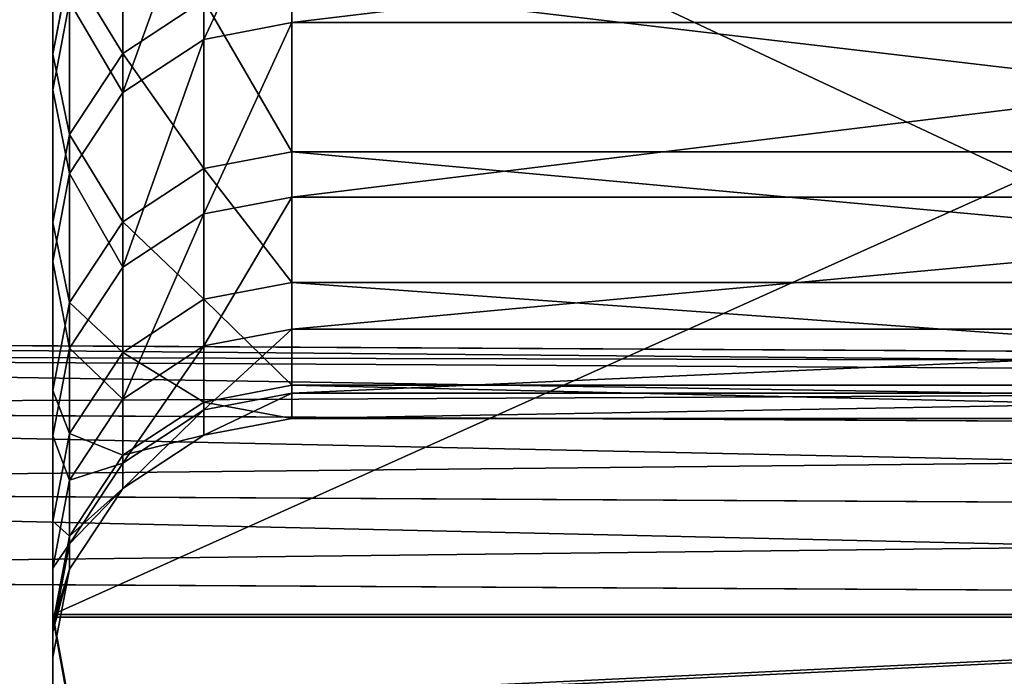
# Model space of a CAD drawing. Extents: x 0 to 35.8, y 0 to 30.4.
# Tile 42 of 106: x 15.544 to 16.183, y 0.604 to 1.03. Entities that reach past the tile are written whole.
import ezdxf

# ---------------------------------------------------------------- set-up
doc = ezdxf.new("R2010")
doc.units = 0
doc.header["$MEASUREMENT"] = 0
doc.layers.get('0').update_dxf_attribs({"color": 13, "linetype": 'CONTINUOUS'})
doc.layers.add('BSH_B36CD50SNB_SYMBOL_-_H0', color=59, linetype='CONTINUOUS')
doc.layers.add('BSH_B36CD50SNB_SYMBOL_-_HA', color=59, linetype='CONTINUOUS')

# ---------------------------------------------------------------- blocks, each defined once
blk = doc.blocks.new('B36CD50SNB_TRADECAD_DXF')
at = {"layer": 'BSH_B36CD50SNB_SYMBOL_-_H0', "color": 0}
for p, q in [((17.9195, 0.8052, 25.4168), (14.6054, 0.8235, 25.4168)), ((14.6054, 0.8235, 24.4811), (17.9195, 0.8052, 24.4811)), ((17.9195, 0.8052, 25.4168), (14.6054, 0.8235, 25.4168)), ((14.6054, 0.8235, 24.4811), (17.9195, 0.8052, 24.4811)), ((17.9195, 0.7943, 25.4738), (14.6054, 0.8126, 25.4738)), ((17.9195, 0.7943, 24.4241), (14.6054, 0.8126, 24.4241)), ((17.9195, 0.7943, 24.4241), (14.6054, 0.8126, 24.4241)), ((17.9195, 0.7943, 25.4738), (14.6054, 0.8126, 25.4738)), ((14.6054, 0.7782, 24.3716), (17.9195, 0.7598, 24.3716)), ((14.6054, 0.7782, 24.3716), (17.9195, 0.7598, 24.3716)), ((17.9195, 0.7598, 25.5263), (14.6054, 0.7782, 25.5263)), ((17.9195, 0.7598, 25.5263), (14.6054, 0.7782, 25.5263)), ((17.9195, 0.7073, 24.3371), (14.6054, 0.7256, 24.3371)), ((14.6054, 0.7256, 25.5608), (17.9195, 0.7073, 25.5608)), ((17.9195, 0.7073, 24.3371), (14.6054, 0.7256, 24.3371)), ((14.6054, 0.7256, 25.5608), (17.9195, 0.7073, 25.5608)), ((14.6054, 0.6686, 24.3262), (17.9195, 0.6503, 24.3262)), ((17.9195, 0.6503, 25.5717), (14.6054, 0.6686, 25.5717)), ((14.6054, 0.6686, 24.3262), (17.9195, 0.6503, 24.3262)), ((17.9195, 0.6503, 25.5717), (14.6054, 0.6686, 25.5717))]:
    blk.add_line(p, q, dxfattribs=at)
at = {"layer": 'BSH_B36CD50SNB_SYMBOL_-_HA', "color": 0}
for p, q in [((15.5657, 0.6422, 32.9999), (15.5657, 1.2235, 32.9621)), ((15.5657, 0.6422, 32.9999), (15.5657, 1.2235, 32.9621)), ((15.5657, 1.2001, 63.7621), (15.5657, 0.6439, 63.7379)), ((15.5657, 1.2001, 63.7621), (15.5657, 0.6439, 63.7379)), ((15.5657, 1.1627, 35.0348), (15.5657, 1.0076, 35.0348)), ((15.5657, 1.1627, 35.0348), (15.5657, 1.0076, 35.0348)), ((15.5657, 0.9843, 61.6858), (15.5657, 1.1394, 61.6858)), ((15.5657, 0.9843, 61.6858), (15.5657, 1.1394, 61.6858)), ((15.7206, 1.028, 59.4972), (15.7206, 1.1394, 61.6858)), ((15.7206, 1.028, 59.4972), (15.7206, 1.1394, 61.6858)), ((15.6636, 1.1285, 61.6858), (15.6636, 1.0171, 59.4972)), ((15.6636, 1.1285, 61.6858), (15.6636, 1.0171, 59.4972)), ((15.6111, 1.0079, 36.9849), (15.6111, 1.1173, 35.0348)), ((15.6111, 1.0079, 36.9849), (15.6111, 1.1173, 35.0348)), ((15.6111, 1.094, 61.6858), (15.6111, 0.9826, 59.4972)), ((15.6111, 1.094, 61.6858), (15.6111, 0.9826, 59.4972)), ((15.5766, 1.0647, 35.0348), (15.5657, 1.0076, 35.0348)), ((15.5766, 1.0647, 35.0348), (15.5657, 1.0076, 35.0348)), ((15.5766, 0.9553, 36.9849), (15.5766, 1.0647, 35.0348)), ((15.5766, 0.9553, 36.9849), (15.5766, 1.0647, 35.0348)), ((15.7206, 1.0533, 36.9849), (15.7206, 0.9442, 39.0587)), ((15.7206, 1.0533, 36.9849), (15.7206, 0.9442, 39.0587)), ((15.5766, 1.0414, 61.6858), (15.5657, 0.9843, 61.6858)), ((15.5766, 1.0414, 61.6858), (15.5657, 0.9843, 61.6858)), ((15.5766, 1.0414, 61.6858), (15.5766, 0.93, 59.4972)), ((15.5766, 1.0414, 61.6858), (15.5766, 0.93, 59.4972)), ((15.6636, 1.0425, 36.9849), (15.6111, 1.0079, 36.9849)), ((15.6636, 1.0425, 36.9849), (15.6111, 1.0079, 36.9849)), ((15.6636, 0.9334, 39.0587), (15.6636, 1.0425, 36.9849)), ((15.6636, 0.9334, 39.0587), (15.6636, 1.0425, 36.9849)), ((15.6636, 1.0171, 59.4972), (15.7206, 1.028, 59.4972)), ((15.6636, 1.0171, 59.4972), (15.7206, 1.028, 59.4972)), ((15.7206, 0.9148, 56.5774), (15.7206, 1.028, 59.4972)), ((15.7206, 1.028, 59.4972), (16.6487, 1.028, 59.4972)), ((15.7206, 0.9148, 56.5774), (15.7206, 1.028, 59.4972)), ((15.7206, 1.028, 59.4972), (16.6487, 1.028, 59.4972)), ((15.6111, 0.9826, 59.4972), (15.6636, 1.0171, 59.4972)), ((15.6111, 0.9826, 59.4972), (15.6636, 1.0171, 59.4972)), ((15.6636, 1.0171, 59.4972), (15.6636, 0.9039, 56.5774)), ((15.6636, 1.0171, 59.4972), (15.6636, 0.9039, 56.5774)), ((15.5657, 1.0076, 35.0348), (15.5657, 0.6422, 32.9999)), ((15.5657, 1.0076, 35.0348), (15.5657, 0.5207, 35.0348)), ((15.5657, 1.0076, 35.0348), (15.5657, 0.6422, 32.9999)), ((15.5657, 0.8982, 36.9849), (15.5657, 1.0076, 35.0348)), ((15.5657, 1.0076, 35.0348), (15.5657, 0.5207, 35.0348)), ((15.5657, 0.8982, 36.9849), (15.5657, 1.0076, 35.0348)), ((15.6111, 1.0079, 36.9849), (15.5766, 0.9553, 36.9849)), ((15.6111, 1.0079, 36.9849), (15.5766, 0.9553, 36.9849)), ((15.6111, 0.8988, 39.0587), (15.6111, 1.0079, 36.9849)), ((15.6111, 0.8988, 39.0587), (15.6111, 1.0079, 36.9849)), ((15.5657, 0.6439, 63.7379), (15.5657, 0.9843, 61.6858)), ((15.5657, 0.5225, 61.6858), (15.5657, 0.9843, 61.6858)), ((15.5657, 0.6439, 63.7379), (15.5657, 0.9843, 61.6858)), ((15.5657, 0.5225, 61.6858), (15.5657, 0.9843, 61.6858)), ((15.5657, 0.873, 59.4972), (15.5657, 0.9843, 61.6858)), ((15.5657, 0.873, 59.4972), (15.5657, 0.9843, 61.6858)), ((15.5766, 0.93, 59.4972), (15.6111, 0.9826, 59.4972)), ((15.5766, 0.93, 59.4972), (15.6111, 0.9826, 59.4972)), ((15.6111, 0.9826, 59.4972), (15.6111, 0.8694, 56.5774)), ((15.6111, 0.9826, 59.4972), (15.6111, 0.8694, 56.5774)), ((15.5766, 0.9553, 36.9849), (15.5657, 0.8982, 36.9849)), ((15.5766, 0.9553, 36.9849), (15.5657, 0.8982, 36.9849)), ((15.5766, 0.8463, 39.0587), (15.5766, 0.9553, 36.9849)), ((15.5766, 0.8463, 39.0587), (15.5766, 0.9553, 36.9849)), ((15.6636, 0.9334, 39.0587), (15.7206, 0.9442, 39.0587)), ((15.6636, 0.9334, 39.0587), (15.7206, 0.9442, 39.0587)), ((15.7206, 0.9442, 39.0587), (15.7206, 0.8593, 41.9785)), ((15.7206, 0.9442, 39.0587), (15.7206, 0.8593, 41.9785)), ((15.7206, 0.9442, 39.0587), (16.6487, 0.9442, 39.0587)), ((15.7206, 0.9442, 39.0587), (16.6487, 0.9442, 39.0587)), ((15.6111, 0.8988, 39.0587), (15.6636, 0.9334, 39.0587)), ((15.6111, 0.8988, 39.0587), (15.6636, 0.9334, 39.0587)), ((15.6636, 0.8485, 41.9785), (15.6636, 0.9334, 39.0587)), ((15.6636, 0.8485, 41.9785), (15.6636, 0.9334, 39.0587)), ((15.5657, 0.873, 59.4972), (15.5766, 0.93, 59.4972)), ((15.5657, 0.873, 59.4972), (15.5766, 0.93, 59.4972)), ((15.5766, 0.93, 59.4972), (15.5766, 0.8168, 56.5774)), ((15.5766, 0.93, 59.4972), (15.5766, 0.8168, 56.5774)), ((15.6636, 0.9039, 56.5774), (15.7206, 0.9148, 56.5774)), ((15.6636, 0.9039, 56.5774), (15.7206, 0.9148, 56.5774)), ((15.7206, 0.829, 53.6576), (15.7206, 0.9148, 56.5774)), ((15.7206, 0.9148, 56.5774), (16.6487, 0.9148, 56.5774)), ((15.7206, 0.829, 53.6576), (15.7206, 0.9148, 56.5774)), ((15.7206, 0.9148, 56.5774), (16.6487, 0.9148, 56.5774)), ((15.6636, 0.9039, 56.5774), (15.6111, 0.8694, 56.5774)), ((15.6636, 0.9039, 56.5774), (15.6111, 0.8694, 56.5774)), ((15.6636, 0.9039, 56.5774), (15.6636, 0.8182, 53.6576)), ((15.6636, 0.9039, 56.5774), (15.6636, 0.8182, 53.6576)), ((15.5657, 0.414, 36.9849), (15.5657, 0.8982, 36.9849)), ((15.5657, 0.8982, 36.9849), (15.5657, 0.7892, 39.0587)), ((15.5657, 0.8982, 36.9849), (15.5657, 0.7892, 39.0587)), ((15.5657, 0.414, 36.9849), (15.5657, 0.8982, 36.9849)), ((15.5766, 0.8463, 39.0587), (15.6111, 0.8988, 39.0587)), ((15.5766, 0.8463, 39.0587), (15.6111, 0.8988, 39.0587)), ((15.6111, 0.814, 41.9785), (15.6111, 0.8988, 39.0587)), ((15.6111, 0.814, 41.9785), (15.6111, 0.8988, 39.0587)), ((15.5657, 0.3862, 59.4972), (15.5657, 0.873, 59.4972)), ((15.5657, 0.873, 59.4972), (15.5657, 0.7598, 56.5774)), ((15.5657, 0.873, 59.4972), (15.5657, 0.7598, 56.5774)), ((15.5657, 0.3862, 59.4972), (15.5657, 0.873, 59.4972)), ((15.6111, 0.8694, 56.5774), (15.5766, 0.8168, 56.5774)), ((15.6111, 0.8694, 56.5774), (15.5766, 0.8168, 56.5774)), ((15.6111, 0.8694, 56.5774), (15.6111, 0.7837, 53.6576)), ((15.6111, 0.8694, 56.5774), (15.6111, 0.7837, 53.6576)), ((15.6636, 0.8485, 41.9785), (15.7206, 0.8593, 41.9785)), ((15.6636, 0.8485, 41.9785), (15.7206, 0.8593, 41.9785)), ((15.7206, 0.8593, 41.9785), (15.7206, 0.7927, 44.8983)), ((15.7206, 0.8593, 41.9785), (15.7206, 0.7927, 44.8983)), ((15.7206, 0.8593, 41.9785), (16.6487, 0.8593, 41.9785)), ((15.7206, 0.8593, 41.9785), (16.6487, 0.8593, 41.9785)), ((15.5657, 0.7892, 39.0587), (15.5766, 0.8463, 39.0587)), ((15.5657, 0.7892, 39.0587), (15.5766, 0.8463, 39.0587)), ((15.5766, 0.7614, 41.9785), (15.5766, 0.8463, 39.0587)), ((15.5766, 0.7614, 41.9785), (15.5766, 0.8463, 39.0587)), ((15.6111, 0.814, 41.9785), (15.6636, 0.8485, 41.9785)), ((15.6111, 0.814, 41.9785), (15.6636, 0.8485, 41.9785)), ((15.6636, 0.7818, 44.8983), (15.6636, 0.8485, 41.9785)), ((15.6636, 0.7818, 44.8983), (15.6636, 0.8485, 41.9785)), ((15.6636, 0.8182, 53.6576), (15.7206, 0.829, 53.6576)), ((15.6636, 0.8182, 53.6576), (15.7206, 0.829, 53.6576)), ((15.7206, 0.7876, 50.7378), (15.7206, 0.829, 53.6576)), ((15.7206, 0.7876, 50.7378), (15.7206, 0.829, 53.6576)), ((16.6487, 0.829, 53.6576), (15.7206, 0.829, 53.6576)), ((16.6487, 0.829, 53.6576), (15.7206, 0.829, 53.6576)), ((15.6636, 0.8182, 53.6576), (15.6111, 0.7837, 53.6576)), ((15.6636, 0.8182, 53.6576), (15.6111, 0.7837, 53.6576)), ((15.6636, 0.8182, 53.6576), (15.6636, 0.7767, 50.7378)), ((15.6636, 0.8182, 53.6576), (15.6636, 0.7767, 50.7378)), ((15.5766, 0.8168, 56.5774), (15.5657, 0.7598, 56.5774)), ((15.5766, 0.8168, 56.5774), (15.5657, 0.7598, 56.5774)), ((15.5766, 0.8168, 56.5774), (15.5766, 0.7311, 53.6576)), ((15.5766, 0.8168, 56.5774), (15.5766, 0.7311, 53.6576)), ((15.5766, 0.7614, 41.9785), (15.6111, 0.814, 41.9785)), ((15.5766, 0.7614, 41.9785), (15.6111, 0.814, 41.9785)), ((15.6111, 0.7473, 44.8983), (15.6111, 0.814, 41.9785)), ((15.6111, 0.7473, 44.8983), (15.6111, 0.814, 41.9785)), ((15.6636, 0.7818, 44.8983), (15.7206, 0.7927, 44.8983)), ((15.6636, 0.7818, 44.8983), (15.7206, 0.7927, 44.8983)), ((15.7206, 0.7927, 44.8983), (15.7206, 0.7712, 47.818)), ((15.7206, 0.7927, 44.8983), (15.7206, 0.7712, 47.818)), ((15.7206, 0.7927, 44.8983), (16.6487, 0.7927, 44.8983)), ((15.7206, 0.7927, 44.8983), (16.6487, 0.7927, 44.8983)), ((15.5657, 0.3204, 39.0587), (15.5657, 0.7892, 39.0587)), ((15.5657, 0.7892, 39.0587), (15.5657, 0.7044, 41.9785)), ((15.5657, 0.7892, 39.0587), (15.5657, 0.7044, 41.9785)), ((15.5657, 0.3204, 39.0587), (15.5657, 0.7892, 39.0587)), ((15.6636, 0.7767, 50.7378), (15.7206, 0.7876, 50.7378)), ((15.6636, 0.7767, 50.7378), (15.7206, 0.7876, 50.7378)), ((15.7206, 0.7876, 50.7378), (16.6487, 0.7876, 50.7378)), ((15.7206, 0.7712, 47.818), (15.7206, 0.7876, 50.7378)), ((15.7206, 0.7712, 47.818), (15.7206, 0.7876, 50.7378)), ((15.7206, 0.7876, 50.7378), (16.6487, 0.7876, 50.7378)), ((15.6111, 0.7837, 53.6576), (15.5766, 0.7311, 53.6576)), ((15.6111, 0.7837, 53.6576), (15.5766, 0.7311, 53.6576)), ((15.6111, 0.7837, 53.6576), (15.6111, 0.7422, 50.7378)), ((15.6111, 0.7837, 53.6576), (15.6111, 0.7422, 50.7378)), ((15.6636, 0.7818, 44.8983), (15.6111, 0.7473, 44.8983)), ((15.6636, 0.7818, 44.8983), (15.6111, 0.7473, 44.8983)), ((15.6636, 0.7603, 47.818), (15.6636, 0.7818, 44.8983)), ((15.6636, 0.7603, 47.818), (15.6636, 0.7818, 44.8983)), ((15.6111, 0.7422, 50.7378), (15.6636, 0.7767, 50.7378)), ((15.6111, 0.7422, 50.7378), (15.6636, 0.7767, 50.7378)), ((15.6636, 0.7767, 50.7378), (15.6636, 0.7603, 47.818)), ((15.6636, 0.7767, 50.7378), (15.6636, 0.7603, 47.818)), ((15.6636, 0.7603, 47.818), (15.7206, 0.7712, 47.818)), ((15.6636, 0.7603, 47.818), (15.7206, 0.7712, 47.818)), ((15.7206, 0.7712, 47.818), (16.6487, 0.7712, 47.818)), ((15.7206, 0.7712, 47.818), (16.6487, 0.7712, 47.818)), ((15.5657, 0.7044, 41.9785), (15.5766, 0.7614, 41.9785)), ((15.5657, 0.7044, 41.9785), (15.5766, 0.7614, 41.9785)), ((15.5657, 0.7598, 56.5774), (15.5657, 0.6741, 53.6576)), ((15.5657, 0.2942, 56.5774), (15.5657, 0.7598, 56.5774)), ((15.5657, 0.7598, 56.5774), (15.5657, 0.6741, 53.6576)), ((15.5657, 0.2942, 56.5774), (15.5657, 0.7598, 56.5774)), ((15.5766, 0.6948, 44.8983), (15.5766, 0.7614, 41.9785)), ((15.5766, 0.6948, 44.8983), (15.5766, 0.7614, 41.9785)), ((15.6111, 0.7258, 47.818), (15.6636, 0.7603, 47.818)), ((15.6111, 0.7258, 47.818), (15.6636, 0.7603, 47.818)), ((15.6111, 0.7473, 44.8983), (15.5766, 0.6948, 44.8983)), ((15.6111, 0.7473, 44.8983), (15.5766, 0.6948, 44.8983)), ((15.6111, 0.7258, 47.818), (15.6111, 0.7473, 44.8983)), ((15.6111, 0.7258, 47.818), (15.6111, 0.7473, 44.8983)), ((15.5766, 0.6897, 50.7378), (15.6111, 0.7422, 50.7378)), ((15.5766, 0.6897, 50.7378), (15.6111, 0.7422, 50.7378)), ((15.6111, 0.7422, 50.7378), (15.6111, 0.7258, 47.818)), ((15.6111, 0.7422, 50.7378), (15.6111, 0.7258, 47.818)), ((15.5766, 0.7311, 53.6576), (15.5657, 0.6741, 53.6576)), ((15.5766, 0.7311, 53.6576), (15.5657, 0.6741, 53.6576)), ((15.5766, 0.7311, 53.6576), (15.5766, 0.6897, 50.7378)), ((15.5766, 0.7311, 53.6576), (15.5766, 0.6897, 50.7378)), ((15.5766, 0.6733, 47.818), (15.6111, 0.7258, 47.818)), ((15.5766, 0.6733, 47.818), (15.6111, 0.7258, 47.818)), ((15.5657, 0.6378, 44.8983), (15.5657, 0.7044, 41.9785)), ((15.5657, 0.238, 41.9785), (15.5657, 0.7044, 41.9785)), ((15.5657, 0.6378, 44.8983), (15.5657, 0.7044, 41.9785)), ((15.5657, 0.238, 41.9785), (15.5657, 0.7044, 41.9785)), ((15.5766, 0.6948, 44.8983), (15.5657, 0.6378, 44.8983)), ((15.5766, 0.6948, 44.8983), (15.5657, 0.6378, 44.8983)), ((15.5657, 0.6327, 50.7378), (15.5766, 0.6897, 50.7378)), ((15.5657, 0.6327, 50.7378), (15.5766, 0.6897, 50.7378)), ((15.5766, 0.6733, 47.818), (15.5766, 0.6948, 44.8983)), ((15.5766, 0.6733, 47.818), (15.5766, 0.6948, 44.8983)), ((15.5766, 0.6897, 50.7378), (15.5766, 0.6733, 47.818)), ((15.5766, 0.6897, 50.7378), (15.5766, 0.6733, 47.818)), ((15.5657, 0.6327, 50.7378), (15.5657, 0.6741, 53.6576)), ((15.5657, 0.6741, 53.6576), (15.5657, 0.2119, 53.6576)), ((15.5657, 0.6327, 50.7378), (15.5657, 0.6741, 53.6576)), ((15.5657, 0.6741, 53.6576), (15.5657, 0.2119, 53.6576)), ((15.5657, 0.6163, 47.818), (15.5766, 0.6733, 47.818)), ((15.5657, 0.6163, 47.818), (15.5766, 0.6733, 47.818)), ((15.5657, 0.6439, 63.7379), (15.5765, 0.5852, 63.7249)), ((15.5657, 0.5225, 61.6858), (15.5657, 0.6439, 63.7379)), ((15.5657, 0.6439, 63.7379), (15.5765, 0.5852, 63.7249)), ((15.5657, 0.6439, 63.7379), (16.8036, 0.6439, 63.7379)), ((15.5657, 0.5225, 61.6858), (15.5657, 0.6439, 63.7379)), ((15.5657, 0.6439, 63.7379), (16.8036, 0.6439, 63.7379)), ((15.5764, 0.5832, 33.0142), (15.5657, 0.6422, 32.9999)), ((15.5657, 0.6422, 32.9999), (15.5657, 0.5207, 35.0348)), ((15.5764, 0.5832, 33.0142), (15.5657, 0.6422, 32.9999)), ((16.8036, 0.6422, 32.9999), (15.5657, 0.6422, 32.9999)), ((16.8036, 0.6422, 32.9999), (15.5657, 0.6422, 32.9999)), ((15.5657, 0.6422, 32.9999), (15.5657, 0.5207, 35.0348)), ((15.5657, 0.1739, 44.8983), (15.5657, 0.6378, 44.8983)), ((15.5657, 0.6378, 44.8983), (15.5657, 0.6163, 47.818)), ((15.5657, 0.1739, 44.8983), (15.5657, 0.6378, 44.8983)), ((15.5657, 0.6378, 44.8983), (15.5657, 0.6163, 47.818)), ((15.5657, 0.1739, 50.7378), (15.5657, 0.6327, 50.7378)), ((15.5657, 0.6163, 47.818), (15.5657, 0.6327, 50.7378)), ((15.5657, 0.1739, 50.7378), (15.5657, 0.6327, 50.7378)), ((15.5657, 0.6163, 47.818), (15.5657, 0.6327, 50.7378)), ((15.5657, 0.1549, 47.818), (15.5657, 0.6163, 47.818)), ((15.5657, 0.1549, 47.818), (15.5657, 0.6163, 47.818))]:
    blk.add_line(p, q, dxfattribs=at)
at = {"layer": 'BSH_B36CD50SNB_SYMBOL_-_H0', "color": 250}
mesh = blk.add_polyface(dxfattribs=at)
corners = [(17.9195, 0.8052, 25.4168), (14.6054, 0.8235, 24.4811), (17.9195, 0.8052, 24.4811), (14.6054, 0.8235, 25.4168)]
mesh.append_faces([[corners[k] for k in face] for face in [(0, 1, 2), (1, 0, 3)]], dxfattribs={"vtx0": -1, "color": 250})
mesh = blk.add_polyface(dxfattribs=at)
corners = [(17.9195, 0.7943, 25.4738), (14.6054, 0.8235, 25.4168), (17.9195, 0.8052, 25.4168), (14.6054, 0.8126, 25.4738)]
mesh.append_faces([[corners[k] for k in face] for face in [(0, 1, 2), (1, 0, 3)]], dxfattribs={"vtx0": -1, "color": 250})
mesh = blk.add_polyface(dxfattribs=at)
corners = [(17.9195, 0.8052, 24.4811), (14.6054, 0.8126, 24.4241), (17.9195, 0.7943, 24.4241), (14.6054, 0.8235, 24.4811)]
mesh.append_faces([[corners[k] for k in face] for face in [(0, 1, 2), (1, 0, 3)]], dxfattribs={"vtx0": -1, "color": 250})
mesh = blk.add_polyface(dxfattribs=at)
corners = [(17.9195, 0.7943, 24.4241), (14.6054, 0.7782, 24.3716), (17.9195, 0.7598, 24.3716), (14.6054, 0.8126, 24.4241)]
mesh.append_faces([[corners[k] for k in face] for face in [(0, 1, 2), (1, 0, 3)]], dxfattribs={"vtx0": -1, "color": 250})
mesh = blk.add_polyface(dxfattribs=at)
corners = [(17.9195, 0.7598, 25.5263), (14.6054, 0.8126, 25.4738), (17.9195, 0.7943, 25.4738), (14.6054, 0.7782, 25.5263)]
mesh.append_faces([[corners[k] for k in face] for face in [(0, 1, 2), (1, 0, 3)]], dxfattribs={"vtx0": -1, "color": 250})
mesh = blk.add_polyface(dxfattribs=at)
corners = [(17.9195, 0.7073, 24.3371), (14.6054, 0.7782, 24.3716), (14.6054, 0.7256, 24.3371), (17.9195, 0.7598, 24.3716)]
mesh.append_faces([[corners[k] for k in face] for face in [(0, 1, 2), (1, 0, 3)]], dxfattribs={"vtx0": -1, "color": 250})
mesh = blk.add_polyface(dxfattribs=at)
corners = [(17.9195, 0.7598, 25.5263), (14.6054, 0.7256, 25.5608), (14.6054, 0.7782, 25.5263), (17.9195, 0.7073, 25.5608)]
mesh.append_faces([[corners[k] for k in face] for face in [(0, 1, 2), (1, 0, 3)]], dxfattribs={"vtx0": -1, "color": 250})
mesh = blk.add_polyface(dxfattribs=at)
corners = [(17.9195, 0.6503, 24.3262), (14.6054, 0.7256, 24.3371), (14.6054, 0.6686, 24.3262), (17.9195, 0.7073, 24.3371)]
mesh.append_faces([[corners[k] for k in face] for face in [(0, 1, 2), (1, 0, 3)]], dxfattribs={"vtx0": -1, "color": 250})
mesh = blk.add_polyface(dxfattribs=at)
corners = [(17.9195, 0.7073, 25.5608), (14.6054, 0.6686, 25.5717), (14.6054, 0.7256, 25.5608), (17.9195, 0.6503, 25.5717)]
mesh.append_faces([[corners[k] for k in face] for face in [(0, 1, 2), (1, 0, 3)]], dxfattribs={"vtx0": -1, "color": 250})
mesh = blk.add_polyface(dxfattribs=at)
corners = [(17.9195, 0.1759, 24.3262), (14.6054, 0.6686, 24.3262), (14.6054, 0.1888, 24.3262), (17.9195, 0.6503, 24.3262)]
mesh.append_faces([[corners[k] for k in face] for face in [(0, 1, 2), (1, 0, 3)]], dxfattribs={"vtx0": -1, "color": 250})
mesh = blk.add_polyface(dxfattribs=at)
corners = [(17.9195, 0.6503, 25.5717), (14.6054, 0.1888, 25.5717), (14.6054, 0.6686, 25.5717), (17.9195, 0.1759, 25.5717)]
mesh.append_faces([[corners[k] for k in face] for face in [(0, 1, 2), (1, 0, 3)]], dxfattribs={"vtx0": -1, "color": 250})
at = {"layer": 'BSH_B36CD50SNB_SYMBOL_-_HA', "color": 250}
mesh = blk.add_polyface(dxfattribs=at)
corners = [(15.5657, 1.2235, 32.9621), (15.5657, 1.0076, 35.0348), (15.5657, 0.6422, 32.9999), (15.5657, 1.1627, 35.0348)]
mesh.append_faces([[corners[k] for k in face] for face in [(0, 1, 2), (1, 0, 3)]], dxfattribs={"vtx0": -1, "color": 250})
mesh = blk.add_polyface(dxfattribs=at)
corners = [(16.8036, 0.6422, 32.9999), (15.5657, 1.2235, 32.9621), (15.5657, 0.6422, 32.9999), (16.8036, 1.2235, 32.9621)]
mesh.append_faces([[corners[k] for k in face] for face in [(0, 1, 2), (1, 0, 3)]], dxfattribs={"vtx0": -1, "color": 250})
mesh = blk.add_polyface(dxfattribs=at)
corners = [(15.5657, 0.9843, 61.6858), (15.5657, 1.2001, 63.7621), (15.5657, 0.6439, 63.7379), (15.5657, 1.1394, 61.6858)]
mesh.append_faces([[corners[k] for k in face] for face in [(0, 1, 2), (1, 0, 3)]], dxfattribs={"vtx0": -1, "color": 250})
mesh = blk.add_polyface(dxfattribs=at)
corners = [(16.8036, 1.2001, 63.7621), (15.5657, 0.6439, 63.7379), (15.5657, 1.2001, 63.7621), (16.8036, 0.6439, 63.7379)]
mesh.append_faces([[corners[k] for k in face] for face in [(0, 1, 2), (1, 0, 3)]], dxfattribs={"vtx0": -1, "color": 250})
mesh = blk.add_polyface(dxfattribs=at)
corners = [(15.5766, 1.0647, 35.0348), (15.5657, 1.0076, 35.0348), (15.5657, 1.1627, 35.0348)]
mesh.append_faces([[corners[k] for k in face] for face in [(0, 1, 2)]], dxfattribs={"color": 250})
mesh = blk.add_polyface(dxfattribs=at)
corners = [(15.6636, 1.0425, 36.9849), (15.6111, 1.1173, 35.0348), (15.6636, 1.1518, 35.0348), (15.6111, 1.0079, 36.9849)]
mesh.append_faces([[corners[k] for k in face] for face in [(0, 1, 2), (1, 0, 3)]], dxfattribs={"vtx0": -1, "color": 250})
mesh = blk.add_polyface(dxfattribs=at)
corners = [(15.5766, 1.0414, 61.6858), (15.5657, 1.1394, 61.6858), (15.5657, 0.9843, 61.6858)]
mesh.append_faces([[corners[k] for k in face] for face in [(0, 1, 2)]], dxfattribs={"color": 250})
mesh = blk.add_polyface(dxfattribs=at)
corners = [(15.7206, 1.1394, 61.6858), (15.6636, 1.0171, 59.4972), (15.7206, 1.028, 59.4972), (15.6636, 1.1285, 61.6858)]
mesh.append_faces([[corners[k] for k in face] for face in [(0, 1, 2), (1, 0, 3)]], dxfattribs={"vtx0": -1, "color": 250})
mesh = blk.add_polyface(dxfattribs=at)
corners = [(16.6487, 1.1394, 61.6858), (15.7206, 1.028, 59.4972), (16.6487, 1.028, 59.4972), (15.7206, 1.1394, 61.6858)]
mesh.append_faces([[corners[k] for k in face] for face in [(0, 1, 2), (1, 0, 3)]], dxfattribs={"vtx0": -1, "color": 250})
mesh = blk.add_polyface(dxfattribs=at)
corners = [(15.6636, 1.1285, 61.6858), (15.6111, 0.9826, 59.4972), (15.6636, 1.0171, 59.4972), (15.6111, 1.094, 61.6858)]
mesh.append_faces([[corners[k] for k in face] for face in [(0, 1, 2), (1, 0, 3)]], dxfattribs={"vtx0": -1, "color": 250})
mesh = blk.add_polyface(dxfattribs=at)
corners = [(15.5766, 1.0647, 35.0348), (15.6111, 1.0079, 36.9849), (15.5766, 0.9553, 36.9849), (15.6111, 1.1173, 35.0348)]
mesh.append_faces([[corners[k] for k in face] for face in [(0, 1, 2), (1, 0, 3)]], dxfattribs={"vtx0": -1, "color": 250})
mesh = blk.add_polyface(dxfattribs=at)
corners = [(15.6111, 0.9826, 59.4972), (15.5766, 1.0414, 61.6858), (15.5766, 0.93, 59.4972), (15.6111, 1.094, 61.6858)]
mesh.append_faces([[corners[k] for k in face] for face in [(0, 1, 2), (1, 0, 3)]], dxfattribs={"vtx0": -1, "color": 250})
mesh = blk.add_polyface(dxfattribs=at)
corners = [(15.5657, 1.0076, 35.0348), (15.5766, 0.9553, 36.9849), (15.5657, 0.8982, 36.9849), (15.5766, 1.0647, 35.0348)]
mesh.append_faces([[corners[k] for k in face] for face in [(0, 1, 2), (1, 0, 3)]], dxfattribs={"vtx0": -1, "color": 250})
mesh = blk.add_polyface(dxfattribs=at)
corners = [(15.7206, 0.9442, 39.0587), (15.6636, 1.0425, 36.9849), (15.7206, 1.0533, 36.9849), (15.6636, 0.9334, 39.0587)]
mesh.append_faces([[corners[k] for k in face] for face in [(0, 1, 2), (1, 0, 3)]], dxfattribs={"vtx0": -1, "color": 250})
mesh = blk.add_polyface(dxfattribs=at)
corners = [(16.6487, 0.9442, 39.0587), (15.7206, 1.0533, 36.9849), (16.6487, 1.0533, 36.9849), (15.7206, 0.9442, 39.0587)]
mesh.append_faces([[corners[k] for k in face] for face in [(0, 1, 2), (1, 0, 3)]], dxfattribs={"vtx0": -1, "color": 250})
mesh = blk.add_polyface(dxfattribs=at)
corners = [(15.5766, 0.93, 59.4972), (15.5657, 0.9843, 61.6858), (15.5657, 0.873, 59.4972), (15.5766, 1.0414, 61.6858)]
mesh.append_faces([[corners[k] for k in face] for face in [(0, 1, 2), (1, 0, 3)]], dxfattribs={"vtx0": -1, "color": 250})
mesh = blk.add_polyface(dxfattribs=at)
corners = [(15.6636, 0.9334, 39.0587), (15.6111, 1.0079, 36.9849), (15.6636, 1.0425, 36.9849), (15.6111, 0.8988, 39.0587)]
mesh.append_faces([[corners[k] for k in face] for face in [(0, 1, 2), (1, 0, 3)]], dxfattribs={"vtx0": -1, "color": 250})
mesh = blk.add_polyface(dxfattribs=at)
corners = [(15.7206, 1.028, 59.4972), (15.6636, 0.9039, 56.5774), (15.7206, 0.9148, 56.5774), (15.6636, 1.0171, 59.4972)]
mesh.append_faces([[corners[k] for k in face] for face in [(0, 1, 2), (1, 0, 3)]], dxfattribs={"vtx0": -1, "color": 250})
mesh = blk.add_polyface(dxfattribs=at)
corners = [(16.6487, 1.028, 59.4972), (15.7206, 0.9148, 56.5774), (16.6487, 0.9148, 56.5774), (15.7206, 1.028, 59.4972)]
mesh.append_faces([[corners[k] for k in face] for face in [(0, 1, 2), (1, 0, 3)]], dxfattribs={"vtx0": -1, "color": 250})
mesh = blk.add_polyface(dxfattribs=at)
corners = [(15.6636, 1.0171, 59.4972), (15.6111, 0.8694, 56.5774), (15.6636, 0.9039, 56.5774), (15.6111, 0.9826, 59.4972)]
mesh.append_faces([[corners[k] for k in face] for face in [(0, 1, 2), (1, 0, 3)]], dxfattribs={"vtx0": -1, "color": 250})
mesh = blk.add_polyface(dxfattribs=at)
corners = [(15.5657, 1.0076, 35.0348), (15.5657, 0.5207, 35.0348), (15.5657, 0.6422, 32.9999)]
mesh.append_faces([[corners[k] for k in face] for face in [(0, 1, 2)]], dxfattribs={"color": 250})
mesh = blk.add_polyface(dxfattribs=at)
corners = [(15.5657, 0.5207, 35.0348), (15.5657, 0.8982, 36.9849), (15.5657, 0.414, 36.9849), (15.5657, 1.0076, 35.0348)]
mesh.append_faces([[corners[k] for k in face] for face in [(0, 1, 2), (1, 0, 3)]], dxfattribs={"vtx0": -1, "color": 250})
mesh = blk.add_polyface(dxfattribs=at)
corners = [(15.5766, 0.9553, 36.9849), (15.6111, 0.8988, 39.0587), (15.5766, 0.8463, 39.0587), (15.6111, 1.0079, 36.9849)]
mesh.append_faces([[corners[k] for k in face] for face in [(0, 1, 2), (1, 0, 3)]], dxfattribs={"vtx0": -1, "color": 250})
mesh = blk.add_polyface(dxfattribs=at)
corners = [(15.5657, 0.9843, 61.6858), (15.5657, 0.6439, 63.7379), (15.5657, 0.5225, 61.6858)]
mesh.append_faces([[corners[k] for k in face] for face in [(0, 1, 2)]], dxfattribs={"color": 250})
mesh = blk.add_polyface(dxfattribs=at)
corners = [(15.5657, 0.873, 59.4972), (15.5657, 0.5225, 61.6858), (15.5657, 0.3862, 59.4972), (15.5657, 0.9843, 61.6858)]
mesh.append_faces([[corners[k] for k in face] for face in [(0, 1, 2), (1, 0, 3)]], dxfattribs={"vtx0": -1, "color": 250})
mesh = blk.add_polyface(dxfattribs=at)
corners = [(15.6111, 0.8694, 56.5774), (15.5766, 0.93, 59.4972), (15.5766, 0.8168, 56.5774), (15.6111, 0.9826, 59.4972)]
mesh.append_faces([[corners[k] for k in face] for face in [(0, 1, 2), (1, 0, 3)]], dxfattribs={"vtx0": -1, "color": 250})
mesh = blk.add_polyface(dxfattribs=at)
corners = [(15.5657, 0.8982, 36.9849), (15.5766, 0.8463, 39.0587), (15.5657, 0.7892, 39.0587), (15.5766, 0.9553, 36.9849)]
mesh.append_faces([[corners[k] for k in face] for face in [(0, 1, 2), (1, 0, 3)]], dxfattribs={"vtx0": -1, "color": 250})
mesh = blk.add_polyface(dxfattribs=at)
corners = [(15.7206, 0.8593, 41.9785), (15.6636, 0.9334, 39.0587), (15.7206, 0.9442, 39.0587), (15.6636, 0.8485, 41.9785)]
mesh.append_faces([[corners[k] for k in face] for face in [(0, 1, 2), (1, 0, 3)]], dxfattribs={"vtx0": -1, "color": 250})
mesh = blk.add_polyface(dxfattribs=at)
corners = [(16.6487, 0.8593, 41.9785), (15.7206, 0.9442, 39.0587), (16.6487, 0.9442, 39.0587), (15.7206, 0.8593, 41.9785)]
mesh.append_faces([[corners[k] for k in face] for face in [(0, 1, 2), (1, 0, 3)]], dxfattribs={"vtx0": -1, "color": 250})
mesh = blk.add_polyface(dxfattribs=at)
corners = [(15.6636, 0.8485, 41.9785), (15.6111, 0.8988, 39.0587), (15.6636, 0.9334, 39.0587), (15.6111, 0.814, 41.9785)]
mesh.append_faces([[corners[k] for k in face] for face in [(0, 1, 2), (1, 0, 3)]], dxfattribs={"vtx0": -1, "color": 250})
mesh = blk.add_polyface(dxfattribs=at)
corners = [(15.5766, 0.8168, 56.5774), (15.5657, 0.873, 59.4972), (15.5657, 0.7598, 56.5774), (15.5766, 0.93, 59.4972)]
mesh.append_faces([[corners[k] for k in face] for face in [(0, 1, 2), (1, 0, 3)]], dxfattribs={"vtx0": -1, "color": 250})
mesh = blk.add_polyface(dxfattribs=at)
corners = [(15.7206, 0.9148, 56.5774), (15.6636, 0.8182, 53.6576), (15.7206, 0.829, 53.6576), (15.6636, 0.9039, 56.5774)]
mesh.append_faces([[corners[k] for k in face] for face in [(0, 1, 2), (1, 0, 3)]], dxfattribs={"vtx0": -1, "color": 250})
mesh = blk.add_polyface(dxfattribs=at)
corners = [(16.6487, 0.9148, 56.5774), (15.7206, 0.829, 53.6576), (16.6487, 0.829, 53.6576), (15.7206, 0.9148, 56.5774)]
mesh.append_faces([[corners[k] for k in face] for face in [(0, 1, 2), (1, 0, 3)]], dxfattribs={"vtx0": -1, "color": 250})
mesh = blk.add_polyface(dxfattribs=at)
corners = [(15.6636, 0.9039, 56.5774), (15.6111, 0.7837, 53.6576), (15.6636, 0.8182, 53.6576), (15.6111, 0.8694, 56.5774)]
mesh.append_faces([[corners[k] for k in face] for face in [(0, 1, 2), (1, 0, 3)]], dxfattribs={"vtx0": -1, "color": 250})
mesh = blk.add_polyface(dxfattribs=at)
corners = [(15.5657, 0.414, 36.9849), (15.5657, 0.7892, 39.0587), (15.5657, 0.3204, 39.0587), (15.5657, 0.8982, 36.9849)]
mesh.append_faces([[corners[k] for k in face] for face in [(0, 1, 2), (1, 0, 3)]], dxfattribs={"vtx0": -1, "color": 250})
mesh = blk.add_polyface(dxfattribs=at)
corners = [(15.5766, 0.8463, 39.0587), (15.6111, 0.814, 41.9785), (15.5766, 0.7614, 41.9785), (15.6111, 0.8988, 39.0587)]
mesh.append_faces([[corners[k] for k in face] for face in [(0, 1, 2), (1, 0, 3)]], dxfattribs={"vtx0": -1, "color": 250})
mesh = blk.add_polyface(dxfattribs=at)
corners = [(15.5657, 0.7598, 56.5774), (15.5657, 0.3862, 59.4972), (15.5657, 0.2942, 56.5774), (15.5657, 0.873, 59.4972)]
mesh.append_faces([[corners[k] for k in face] for face in [(0, 1, 2), (1, 0, 3)]], dxfattribs={"vtx0": -1, "color": 250})
mesh = blk.add_polyface(dxfattribs=at)
corners = [(15.6111, 0.7837, 53.6576), (15.5766, 0.8168, 56.5774), (15.5766, 0.7311, 53.6576), (15.6111, 0.8694, 56.5774)]
mesh.append_faces([[corners[k] for k in face] for face in [(0, 1, 2), (1, 0, 3)]], dxfattribs={"vtx0": -1, "color": 250})
mesh = blk.add_polyface(dxfattribs=at)
corners = [(15.7206, 0.7927, 44.8983), (15.6636, 0.8485, 41.9785), (15.7206, 0.8593, 41.9785), (15.6636, 0.7818, 44.8983)]
mesh.append_faces([[corners[k] for k in face] for face in [(0, 1, 2), (1, 0, 3)]], dxfattribs={"vtx0": -1, "color": 250})
mesh = blk.add_polyface(dxfattribs=at)
corners = [(16.6487, 0.7927, 44.8983), (15.7206, 0.8593, 41.9785), (16.6487, 0.8593, 41.9785), (15.7206, 0.7927, 44.8983)]
mesh.append_faces([[corners[k] for k in face] for face in [(0, 1, 2), (1, 0, 3)]], dxfattribs={"vtx0": -1, "color": 250})
mesh = blk.add_polyface(dxfattribs=at)
corners = [(15.5657, 0.7892, 39.0587), (15.5766, 0.7614, 41.9785), (15.5657, 0.7044, 41.9785), (15.5766, 0.8463, 39.0587)]
mesh.append_faces([[corners[k] for k in face] for face in [(0, 1, 2), (1, 0, 3)]], dxfattribs={"vtx0": -1, "color": 250})
mesh = blk.add_polyface(dxfattribs=at)
corners = [(15.6636, 0.7818, 44.8983), (15.6111, 0.814, 41.9785), (15.6636, 0.8485, 41.9785), (15.6111, 0.7473, 44.8983)]
mesh.append_faces([[corners[k] for k in face] for face in [(0, 1, 2), (1, 0, 3)]], dxfattribs={"vtx0": -1, "color": 250})
mesh = blk.add_polyface(dxfattribs=at)
corners = [(15.7206, 0.829, 53.6576), (15.6636, 0.7767, 50.7378), (15.7206, 0.7876, 50.7378), (15.6636, 0.8182, 53.6576)]
mesh.append_faces([[corners[k] for k in face] for face in [(0, 1, 2), (1, 0, 3)]], dxfattribs={"vtx0": -1, "color": 250})
mesh = blk.add_polyface(dxfattribs=at)
corners = [(16.6487, 0.829, 53.6576), (15.7206, 0.7876, 50.7378), (16.6487, 0.7876, 50.7378), (15.7206, 0.829, 53.6576)]
mesh.append_faces([[corners[k] for k in face] for face in [(0, 1, 2), (1, 0, 3)]], dxfattribs={"vtx0": -1, "color": 250})
mesh = blk.add_polyface(dxfattribs=at)
corners = [(15.6636, 0.8182, 53.6576), (15.6111, 0.7422, 50.7378), (15.6636, 0.7767, 50.7378), (15.6111, 0.7837, 53.6576)]
mesh.append_faces([[corners[k] for k in face] for face in [(0, 1, 2), (1, 0, 3)]], dxfattribs={"vtx0": -1, "color": 250})
mesh = blk.add_polyface(dxfattribs=at)
corners = [(15.5766, 0.7311, 53.6576), (15.5657, 0.7598, 56.5774), (15.5657, 0.6741, 53.6576), (15.5766, 0.8168, 56.5774)]
mesh.append_faces([[corners[k] for k in face] for face in [(0, 1, 2), (1, 0, 3)]], dxfattribs={"vtx0": -1, "color": 250})
mesh = blk.add_polyface(dxfattribs=at)
corners = [(15.5766, 0.7614, 41.9785), (15.6111, 0.7473, 44.8983), (15.5766, 0.6948, 44.8983), (15.6111, 0.814, 41.9785)]
mesh.append_faces([[corners[k] for k in face] for face in [(0, 1, 2), (1, 0, 3)]], dxfattribs={"vtx0": -1, "color": 250})
mesh = blk.add_polyface(dxfattribs=at)
corners = [(15.7206, 0.7712, 47.818), (15.6636, 0.7818, 44.8983), (15.7206, 0.7927, 44.8983), (15.6636, 0.7603, 47.818)]
mesh.append_faces([[corners[k] for k in face] for face in [(0, 1, 2), (1, 0, 3)]], dxfattribs={"vtx0": -1, "color": 250})
mesh = blk.add_polyface(dxfattribs=at)
corners = [(16.6487, 0.7712, 47.818), (15.7206, 0.7927, 44.8983), (16.6487, 0.7927, 44.8983), (15.7206, 0.7712, 47.818)]
mesh.append_faces([[corners[k] for k in face] for face in [(0, 1, 2), (1, 0, 3)]], dxfattribs={"vtx0": -1, "color": 250})
mesh = blk.add_polyface(dxfattribs=at)
corners = [(15.5657, 0.3204, 39.0587), (15.5657, 0.7044, 41.9785), (15.5657, 0.238, 41.9785), (15.5657, 0.7892, 39.0587)]
mesh.append_faces([[corners[k] for k in face] for face in [(0, 1, 2), (1, 0, 3)]], dxfattribs={"vtx0": -1, "color": 250})
mesh = blk.add_polyface(dxfattribs=at)
corners = [(15.7206, 0.7876, 50.7378), (15.6636, 0.7603, 47.818), (15.7206, 0.7712, 47.818), (15.6636, 0.7767, 50.7378)]
mesh.append_faces([[corners[k] for k in face] for face in [(0, 1, 2), (1, 0, 3)]], dxfattribs={"vtx0": -1, "color": 250})
mesh = blk.add_polyface(dxfattribs=at)
corners = [(16.6487, 0.7876, 50.7378), (15.7206, 0.7712, 47.818), (16.6487, 0.7712, 47.818), (15.7206, 0.7876, 50.7378)]
mesh.append_faces([[corners[k] for k in face] for face in [(0, 1, 2), (1, 0, 3)]], dxfattribs={"vtx0": -1, "color": 250})
mesh = blk.add_polyface(dxfattribs=at)
corners = [(15.6111, 0.7422, 50.7378), (15.5766, 0.7311, 53.6576), (15.5766, 0.6897, 50.7378), (15.6111, 0.7837, 53.6576)]
mesh.append_faces([[corners[k] for k in face] for face in [(0, 1, 2), (1, 0, 3)]], dxfattribs={"vtx0": -1, "color": 250})
mesh = blk.add_polyface(dxfattribs=at)
corners = [(15.6636, 0.7603, 47.818), (15.6111, 0.7473, 44.8983), (15.6636, 0.7818, 44.8983), (15.6111, 0.7258, 47.818)]
mesh.append_faces([[corners[k] for k in face] for face in [(0, 1, 2), (1, 0, 3)]], dxfattribs={"vtx0": -1, "color": 250})
mesh = blk.add_polyface(dxfattribs=at)
corners = [(15.6636, 0.7767, 50.7378), (15.6111, 0.7258, 47.818), (15.6636, 0.7603, 47.818), (15.6111, 0.7422, 50.7378)]
mesh.append_faces([[corners[k] for k in face] for face in [(0, 1, 2), (1, 0, 3)]], dxfattribs={"vtx0": -1, "color": 250})
mesh = blk.add_polyface(dxfattribs=at)
corners = [(15.5657, 0.7044, 41.9785), (15.5766, 0.6948, 44.8983), (15.5657, 0.6378, 44.8983), (15.5766, 0.7614, 41.9785)]
mesh.append_faces([[corners[k] for k in face] for face in [(0, 1, 2), (1, 0, 3)]], dxfattribs={"vtx0": -1, "color": 250})
mesh = blk.add_polyface(dxfattribs=at)
corners = [(15.5657, 0.6741, 53.6576), (15.5657, 0.2942, 56.5774), (15.5657, 0.2119, 53.6576), (15.5657, 0.7598, 56.5774)]
mesh.append_faces([[corners[k] for k in face] for face in [(0, 1, 2), (1, 0, 3)]], dxfattribs={"vtx0": -1, "color": 250})
mesh = blk.add_polyface(dxfattribs=at)
corners = [(15.5766, 0.6948, 44.8983), (15.6111, 0.7258, 47.818), (15.5766, 0.6733, 47.818), (15.6111, 0.7473, 44.8983)]
mesh.append_faces([[corners[k] for k in face] for face in [(0, 1, 2), (1, 0, 3)]], dxfattribs={"vtx0": -1, "color": 250})
mesh = blk.add_polyface(dxfattribs=at)
corners = [(15.6111, 0.7258, 47.818), (15.5766, 0.6897, 50.7378), (15.5766, 0.6733, 47.818), (15.6111, 0.7422, 50.7378)]
mesh.append_faces([[corners[k] for k in face] for face in [(0, 1, 2), (1, 0, 3)]], dxfattribs={"vtx0": -1, "color": 250})
mesh = blk.add_polyface(dxfattribs=at)
corners = [(15.5766, 0.6897, 50.7378), (15.5657, 0.6741, 53.6576), (15.5657, 0.6327, 50.7378), (15.5766, 0.7311, 53.6576)]
mesh.append_faces([[corners[k] for k in face] for face in [(0, 1, 2), (1, 0, 3)]], dxfattribs={"vtx0": -1, "color": 250})
mesh = blk.add_polyface(dxfattribs=at)
corners = [(15.5657, 0.238, 41.9785), (15.5657, 0.6378, 44.8983), (15.5657, 0.1739, 44.8983), (15.5657, 0.7044, 41.9785)]
mesh.append_faces([[corners[k] for k in face] for face in [(0, 1, 2), (1, 0, 3)]], dxfattribs={"vtx0": -1, "color": 250})
mesh = blk.add_polyface(dxfattribs=at)
corners = [(15.5657, 0.6378, 44.8983), (15.5766, 0.6733, 47.818), (15.5657, 0.6163, 47.818), (15.5766, 0.6948, 44.8983)]
mesh.append_faces([[corners[k] for k in face] for face in [(0, 1, 2), (1, 0, 3)]], dxfattribs={"vtx0": -1, "color": 250})
mesh = blk.add_polyface(dxfattribs=at)
corners = [(15.5766, 0.6733, 47.818), (15.5657, 0.6327, 50.7378), (15.5657, 0.6163, 47.818), (15.5766, 0.6897, 50.7378)]
mesh.append_faces([[corners[k] for k in face] for face in [(0, 1, 2), (1, 0, 3)]], dxfattribs={"vtx0": -1, "color": 250})
mesh = blk.add_polyface(dxfattribs=at)
corners = [(15.5657, 0.6327, 50.7378), (15.5657, 0.2119, 53.6576), (15.5657, 0.1739, 50.7378), (15.5657, 0.6741, 53.6576)]
mesh.append_faces([[corners[k] for k in face] for face in [(0, 1, 2), (1, 0, 3)]], dxfattribs={"vtx0": -1, "color": 250})
mesh = blk.add_polyface(dxfattribs=at)
corners = [(15.5657, 0.5225, 61.6858), (15.5765, 0.5852, 63.7249), (15.5766, 0.4654, 61.6858), (15.5657, 0.6439, 63.7379)]
mesh.append_faces([[corners[k] for k in face] for face in [(0, 1, 2), (1, 0, 3)]], dxfattribs={"vtx0": -1, "color": 250})
mesh = blk.add_polyface(dxfattribs=at)
corners = [(16.8036, 0.6439, 63.7379), (15.5765, 0.5852, 63.7249), (15.5657, 0.6439, 63.7379), (16.7928, 0.5852, 63.7249)]
mesh.append_faces([[corners[k] for k in face] for face in [(0, 1, 2), (1, 0, 3)]], dxfattribs={"vtx0": -1, "color": 250})
mesh = blk.add_polyface(dxfattribs=at)
corners = [(15.5764, 0.5832, 33.0142), (15.5657, 0.5207, 35.0348), (15.5766, 0.4636, 35.0348), (15.5657, 0.6422, 32.9999)]
mesh.append_faces([[corners[k] for k in face] for face in [(0, 1, 2), (1, 0, 3)]], dxfattribs={"vtx0": -1, "color": 250})
mesh = blk.add_polyface(dxfattribs=at)
corners = [(15.5764, 0.5832, 33.0142), (16.8036, 0.6422, 32.9999), (15.5657, 0.6422, 32.9999), (16.7929, 0.5832, 33.0142)]
mesh.append_faces([[corners[k] for k in face] for face in [(0, 1, 2), (1, 0, 3)]], dxfattribs={"vtx0": -1, "color": 250})
mesh = blk.add_polyface(dxfattribs=at)
corners = [(15.5657, 0.1739, 44.8983), (15.5657, 0.6163, 47.818), (15.5657, 0.1549, 47.818), (15.5657, 0.6378, 44.8983)]
mesh.append_faces([[corners[k] for k in face] for face in [(0, 1, 2), (1, 0, 3)]], dxfattribs={"vtx0": -1, "color": 250})
mesh = blk.add_polyface(dxfattribs=at)
corners = [(15.5657, 0.6163, 47.818), (15.5657, 0.1739, 50.7378), (15.5657, 0.1549, 47.818), (15.5657, 0.6327, 50.7378)]
mesh.append_faces([[corners[k] for k in face] for face in [(0, 1, 2), (1, 0, 3)]], dxfattribs={"vtx0": -1, "color": 250})

msp = doc.modelspace()

# ---------------------------------------------------------------- block references
at = {"color": 0}
msp.add_blockref('B36CD50SNB_TRADECAD_DXF', (0, 0), dxfattribs=at)

doc.saveas('drawing.dxf')
